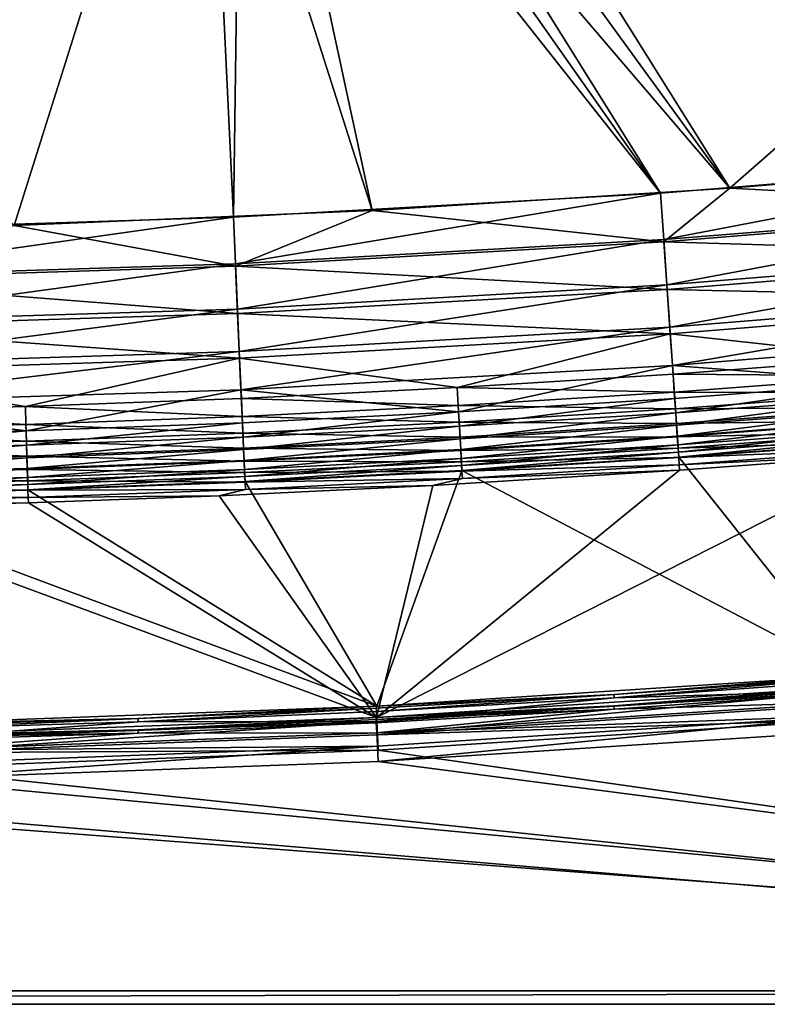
# Model space of a CAD drawing. Header units: metres. Extents: x 0 to 1200, y 0 to 700.
# Tile 22 of 51: x 723 to 890, y 0 to 220. Entities that reach past the tile are written whole.
import ezdxf

# ---------------------------------------------------------------- set-up
doc = ezdxf.new("R2010")
doc.units = ezdxf.units.M

msp = doc.modelspace()

# ---------------------------------------------------------------- linework, layer by layer
at = {"layer": 'None'}
for points in [[(789.255432, 330.432068, -353), (881.951111, 182.297546, -353), (782.817383, 318.764282, -353)], [(1001.514954, 287.165833, -353), (881.951111, 182.297546, -353), (789.255432, 330.432068, -353)], [(881.951111, 182.297546, -353), (773.672485, 309.071228, -353), (782.817383, 318.764282, -353)], [(785.539246, 310.933685, -350), (968.407349, 190.13176, -350), (790.603516, 317.762024, -350)], [(968.407349, 190.13176, -350), (997.261536, 224.58313, -350), (790.603516, 317.762024, -350)], [(785.539246, 310.933685, -350), (779.56073, 304.889618, -350), (866.454041, 181.201675, -350)], [(866.454041, 181.201675, -350), (961.695007, 188.921219, -350), (785.539246, 310.933685, -350)], [(961.695007, 188.921219, -350), (968.407349, 190.13176, -350), (785.539246, 310.933685, -350)], [(802.055298, 177.314972, -353), (762.398743, 301.965698, -353), (773.672485, 309.071228, -353)], [(881.951111, 182.297546, -353), (802.055298, 177.314972, -353), (773.672485, 309.071228, -353)], [(779.56073, 304.889618, -350), (772.788025, 299.75119, -350), (866.454041, 181.201675, -350)], [(722.073914, 173.977524, -353), (647.041687, 248.173798, -353), (762.398743, 301.965698, -353)], [(802.055298, 177.314972, -353), (722.073914, 173.977524, -353), (762.398743, 301.965698, -353)], [(772.788025, 299.75119, -350), (765.357117, 295.621521, -350), (771.052124, 175.825012, -350)], [(866.454041, 181.201675, -350), (772.788025, 299.75119, -350), (771.052124, 175.825012, -350)], [(765.357117, 295.621521, -350), (650, 241.829636, -350), (675.546875, 172.794464, -350)], [(771.052124, 175.825012, -350), (765.357117, 295.621521, -350), (675.546875, 172.794464, -350)], [(881.951111, 182.297546, -353), (1001.514954, 287.165833, -353), (961.695007, 188.921219, -353)], [(867.166992, 170.824615, -349.086395), (961.695007, 188.921219, -350), (866.454041, 181.201675, -350)], [(962.664307, 178.547516, -349.08847), (961.695007, 188.921219, -350), (867.166992, 170.824615, -349.086395)], [(881.951111, 182.297546, -353), (961.695007, 188.921219, -353), (962.711182, 178.04567, -352.045868)], [(866.454041, 181.201675, -350), (771.052124, 175.825012, -350), (771.509888, 165.433563, -349.086395)], [(867.166992, 170.824615, -349.086395), (866.454041, 181.201675, -350), (771.509888, 165.433563, -349.086395)], [(802.055298, 177.314972, -353), (881.951111, 182.297546, -353), (867.202454, 170.308334, -352.041168)], [(881.951111, 182.297546, -353), (962.711182, 178.04567, -352.045868), (867.202454, 170.308334, -352.041168)], [(867.860535, 160.7285, -346.38147), (962.664307, 178.547516, -349.08847), (867.166992, 170.824615, -349.086395)], [(963.604126, 168.489014, -346.381561), (962.664307, 178.547516, -349.08847), (867.860535, 160.7285, -346.38147)], [(722.073914, 173.977524, -353), (802.055298, 177.314972, -353), (771.532654, 164.916565, -352.041168)], [(802.055298, 177.314972, -353), (867.202454, 170.308334, -352.041168), (771.532654, 164.916565, -352.041168)], [(867.202454, 170.308334, -352.041168), (962.711182, 178.04567, -352.045868), (963.700989, 167.452072, -349.195038)], [(771.052124, 175.825012, -350), (675.546875, 172.794464, -350), (675.749146, 162.394913, -349.086395)], [(771.509888, 165.433563, -349.086395), (771.052124, 175.825012, -350), (675.749146, 162.394913, -349.086395)], [(722.073914, 173.977524, -353), (771.532654, 164.916565, -352.041168), (675.759216, 161.877518, -352.041168)], [(867.166992, 170.824615, -349.086395), (771.509888, 165.433563, -349.086395), (771.955078, 155.323456, -346.38147)], [(771.532654, 164.916565, -352.041168), (867.202454, 170.308334, -352.041168), (867.930664, 159.706955, -349.201324)], [(867.860535, 160.7285, -346.38147), (867.166992, 170.824615, -349.086395), (771.955078, 155.323456, -346.38147)], [(867.202454, 170.308334, -352.041168), (963.700989, 167.452072, -349.195038), (867.930664, 159.706955, -349.201324)], [(868.510376, 151.268066, -341.957886), (963.604126, 168.489014, -346.381561), (867.860535, 160.7285, -346.38147)], [(867.930664, 159.706955, -349.201324), (963.700989, 167.452072, -349.195038), (964.625854, 157.553619, -344.557159)], [(964.485962, 159.051331, -341.961517), (963.604126, 168.489014, -346.381561), (868.510376, 151.268066, -341.957886)], [(771.509888, 165.433563, -349.086395), (675.749146, 162.394913, -349.086395), (675.945801, 152.276917, -346.38147)], [(771.955078, 155.323456, -346.38147), (771.509888, 165.433563, -349.086395), (675.945801, 152.276917, -346.38147)], [(675.759216, 161.877518, -352.041168), (771.532654, 164.916565, -352.041168), (772.000122, 154.300491, -349.201324)], [(771.532654, 164.916565, -352.041168), (867.930664, 159.706955, -349.201324), (772.000122, 154.300491, -349.201324)], [(772.000122, 154.300491, -349.201324), (675.965698, 151.253159, -349.201324), (675.759216, 161.877518, -352.041168)], [(771.955078, 155.323456, -346.38147), (772.372314, 145.849915, -341.957886), (867.860535, 160.7285, -346.38147)], [(772.372314, 145.849915, -341.957886), (868.510376, 151.268066, -341.957886), (867.860535, 160.7285, -346.38147)], [(772.000122, 154.300491, -349.201324), (867.930664, 159.706955, -349.201324), (868.613098, 149.77301, -344.556732)], [(867.930664, 159.706955, -349.201324), (964.625854, 157.553619, -344.557159), (868.613098, 149.77301, -344.556732)], [(869.097351, 142.724014, -335.961761), (964.485962, 159.051331, -341.961517), (868.510376, 151.268066, -341.957886)], [(869.097351, 142.724014, -335.961761), (965.282959, 150.521225, -335.962677), (964.485962, 159.051331, -341.961517)], [(868.613098, 149.77301, -344.556732), (964.625854, 157.553619, -344.557159), (917.370239, 144.40564, -338.260803)], [(675.945801, 152.276917, -346.38147), (676.130066, 142.795975, -341.957886), (771.955078, 155.323456, -346.38147)], [(772.438232, 144.352783, -344.556732), (675.965698, 151.253159, -349.201324), (772.000122, 154.300491, -349.201324)], [(676.130066, 142.795975, -341.957886), (772.372314, 145.849915, -341.957886), (771.955078, 155.323456, -346.38147)], [(868.613098, 149.77301, -344.556732), (772.438232, 144.352783, -344.556732), (772.000122, 154.300491, -349.201324)], [(772.438232, 144.352783, -344.556732), (676.15918, 141.297684, -344.556732), (675.965698, 151.253159, -349.201324)], [(868.510376, 151.268066, -341.957886), (772.372314, 145.849915, -341.957886), (772.749084, 137.294006, -335.961761)], [(821.048218, 137.788788, -338.260803), (772.438232, 144.352783, -344.556732), (868.613098, 149.77301, -344.556732)], [(868.510376, 151.268066, -341.957886), (772.749084, 137.294006, -335.961761), (869.097351, 142.724014, -335.961761)], [(869.229431, 140.801285, -338.260803), (821.048218, 137.788788, -338.260803), (868.613098, 149.77301, -344.556732)], [(917.370239, 144.40564, -338.260803), (869.229431, 140.801285, -338.260803), (868.613098, 149.77301, -344.556732)], [(917.811707, 138.958923, -328.568542), (965.282959, 150.521225, -335.962677), (869.097351, 142.724014, -335.961761)], [(772.372314, 145.849915, -341.957886), (676.130066, 142.795975, -341.957886), (676.296509, 134.233398, -335.961761)], [(772.372314, 145.849915, -341.957886), (676.296509, 134.233398, -335.961761), (772.749084, 137.294006, -335.961761)], [(676.15918, 141.297684, -344.556732), (772.438232, 144.352783, -344.556732), (724.593445, 133.541092, -338.260803)], [(724.593445, 133.541092, -338.260803), (772.438232, 144.352783, -344.556732), (772.833862, 135.368607, -338.260803)], [(772.438232, 144.352783, -344.556732), (821.048218, 137.788788, -338.260803), (772.833862, 135.368607, -338.260803)], [(917.370239, 144.40564, -338.260803), (917.697388, 140.369232, -334.549011), (869.229431, 140.801285, -338.260803)], [(676.333923, 132.306503, -338.260803), (676.15918, 141.297684, -344.556732), (724.593445, 133.541092, -338.260803)], [(772.749084, 137.294006, -335.961761), (821.355713, 132.33287, -328.568542), (869.097351, 142.724014, -335.961761)], [(869.229431, 140.801285, -338.260803), (869.506958, 136.761154, -334.549011), (821.048218, 137.788788, -338.260803)], [(869.097351, 142.724014, -335.961761), (821.355713, 132.33287, -328.568542), (869.603943, 135.349548, -328.568542)], [(869.603943, 135.349548, -328.568542), (917.811707, 138.958923, -328.568542), (869.097351, 142.724014, -335.961761)], [(917.697388, 140.369232, -334.549011), (869.506958, 136.761154, -334.549011), (869.229431, 140.801285, -338.260803)], [(869.506958, 136.761154, -334.549011), (917.697388, 140.369232, -334.549011), (917.997314, 136.669144, -330.497833)], [(869.822388, 132.169098, -324.415924), (917.811707, 138.958923, -328.568542), (869.603943, 135.349548, -328.568542)], [(869.822388, 132.169098, -324.415924), (918.069275, 135.781403, -324.415924), (917.811707, 138.958923, -328.568542)], [(772.749084, 137.294006, -335.961761), (676.296509, 134.233398, -335.961761), (724.766785, 128.079254, -328.568542)], [(773.07428, 129.909317, -328.568542), (772.749084, 137.294006, -335.961761), (724.766785, 128.079254, -328.568542)], [(821.355713, 132.33287, -328.568542), (772.749084, 137.294006, -335.961761), (773.07428, 129.909317, -328.568542)], [(772.833862, 135.368607, -338.260803), (821.048218, 137.788788, -338.260803), (821.276062, 133.74556, -334.549011)], [(821.048218, 137.788788, -338.260803), (869.506958, 136.761154, -334.549011), (821.276062, 133.74556, -334.549011)], [(821.276062, 133.74556, -334.549011), (869.506958, 136.761154, -334.549011), (869.761353, 133.057663, -330.497833)], [(869.506958, 136.761154, -334.549011), (917.997314, 136.669144, -330.497833), (869.761353, 133.057663, -330.497833)], [(869.761353, 133.057663, -330.497833), (917.997314, 136.669144, -330.497833), (918.267761, 133.33255, -326.137482)], [(676.296509, 134.233398, -335.961761), (676.440125, 126.842949, -328.568542), (724.766785, 128.079254, -328.568542)], [(772.833862, 135.368607, -338.260803), (773.012024, 131.322876, -334.549011), (724.593445, 133.541092, -338.260803)], [(821.276062, 133.74556, -334.549011), (773.012024, 131.322876, -334.549011), (772.833862, 135.368607, -338.260803)], [(869.603943, 135.349548, -328.568542), (821.355713, 132.33287, -328.568542), (821.535095, 129.149963, -324.415924)], [(821.535095, 129.149963, -324.415924), (869.822388, 132.169098, -324.415924), (869.603943, 135.349548, -328.568542)], [(870.01532, 129.361023, -319.997742), (918.069275, 135.781403, -324.415924), (869.822388, 132.169098, -324.415924)], [(870.01532, 129.361023, -319.997742), (918.296631, 132.975906, -319.997742), (918.069275, 135.781403, -324.415924)], [(724.593445, 133.541092, -338.260803), (724.721863, 129.493469, -334.549011), (676.333923, 132.306503, -338.260803)], [(724.721863, 129.493469, -334.549011), (676.412598, 128.257614, -334.549011), (676.333923, 132.306503, -338.260803)], [(773.012024, 131.322876, -334.549011), (724.721863, 129.493469, -334.549011), (724.593445, 133.541092, -338.260803)], [(821.484985, 130.039215, -330.497833), (773.012024, 131.322876, -334.549011), (821.276062, 133.74556, -334.549011)], [(773.214539, 126.724457, -324.415924), (821.355713, 132.33287, -328.568542), (773.07428, 129.909317, -328.568542)], [(821.355713, 132.33287, -328.568542), (773.214539, 126.724457, -324.415924), (821.535095, 129.149963, -324.415924)], [(869.761353, 133.057663, -330.497833), (821.484985, 130.039215, -330.497833), (821.276062, 133.74556, -334.549011)], [(869.990784, 129.718002, -326.137482), (821.484985, 130.039215, -330.497833), (869.761353, 133.057663, -330.497833)], [(821.693481, 126.339745, -319.997742), (869.822388, 132.169098, -324.415924), (821.535095, 129.149963, -324.415924)], [(821.693481, 126.339745, -319.997742), (870.01532, 129.361023, -319.997742), (869.822388, 132.169098, -324.415924)], [(918.267761, 133.33255, -326.137482), (869.990784, 129.718002, -326.137482), (869.761353, 133.057663, -330.497833)], [(869.990784, 129.718002, -326.137482), (918.267761, 133.33255, -326.137482), (918.506531, 130.386627, -321.49826)], [(870.180969, 126.949371, -315.345428), (918.296631, 132.975906, -319.997742), (870.01532, 129.361023, -319.997742)], [(870.180969, 126.949371, -315.345428), (918.491943, 130.566467, -315.345428), (918.296631, 132.975906, -319.997742)], [(773.175354, 127.614258, -330.497833), (724.721863, 129.493469, -334.549011), (773.012024, 131.322876, -334.549011)], [(773.07428, 129.909317, -328.568542), (724.766785, 128.079254, -328.568542), (724.867859, 124.892914, -324.415924)], [(773.214539, 126.724457, -324.415924), (773.07428, 129.909317, -328.568542), (724.867859, 124.892914, -324.415924)], [(821.484985, 130.039215, -330.497833), (773.175354, 127.614258, -330.497833), (773.012024, 131.322876, -334.549011)], [(821.67334, 126.696991, -326.137482), (773.175354, 127.614258, -330.497833), (821.484985, 130.039215, -330.497833)], [(869.990784, 129.718002, -326.137482), (821.67334, 126.696991, -326.137482), (821.484985, 130.039215, -330.497833)], [(918.506531, 130.386627, -321.49826), (870.193359, 126.769363, -321.49826), (869.990784, 129.718002, -326.137482)], [(870.318298, 124.950737, -310.501068), (918.491943, 130.566467, -315.345428), (870.180969, 126.949371, -315.345428)], [(918.506531, 130.386627, -321.49826), (918.711548, 127.85659, -316.61319), (870.193359, 126.769363, -321.49826)], [(870.318298, 124.950737, -310.501068), (918.653809, 128.569672, -310.501068), (918.491943, 130.566467, -315.345428)], [(724.8396, 125.783127, -330.497833), (676.412598, 128.257614, -334.549011), (724.721863, 129.493469, -334.549011)], [(724.8396, 125.783127, -330.497833), (676.484741, 124.546097, -330.497833), (676.412598, 128.257614, -334.549011)], [(724.766785, 128.079254, -328.568542), (676.440125, 126.842949, -328.568542), (676.502075, 123.655602, -324.415924)], [(724.867859, 124.892914, -324.415924), (724.766785, 128.079254, -328.568542), (676.502075, 123.655602, -324.415924)], [(773.175354, 127.614258, -330.497833), (724.8396, 125.783127, -330.497833), (724.721863, 129.493469, -334.549011)], [(773.322632, 124.269966, -326.137482), (724.8396, 125.783127, -330.497833), (773.175354, 127.614258, -330.497833)], [(821.67334, 126.696991, -326.137482), (773.322632, 124.269966, -326.137482), (773.175354, 127.614258, -330.497833)], [(821.535095, 129.149963, -324.415924), (773.214539, 126.724457, -324.415924), (773.338379, 123.912498, -319.997742)], [(773.338379, 123.912498, -319.997742), (821.693481, 126.339745, -319.997742), (821.535095, 129.149963, -324.415924)], [(870.193359, 126.769363, -321.49826), (821.67334, 126.696991, -326.137482), (869.990784, 129.718002, -326.137482)], [(821.829468, 123.926231, -315.345428), (870.01532, 129.361023, -319.997742), (821.693481, 126.339745, -319.997742)], [(821.829468, 123.926231, -315.345428), (870.180969, 126.949371, -315.345428), (870.01532, 129.361023, -319.997742)], [(918.711548, 127.85659, -316.61319), (870.36731, 124.236992, -316.61319), (870.193359, 126.769363, -321.49826)], [(870.426208, 123.37986, -305.509399), (918.653809, 128.569672, -310.501068), (870.318298, 124.950737, -310.501068)], [(870.36731, 124.236992, -316.61319), (918.711548, 127.85659, -316.61319), (918.881531, 125.759842, -311.526459)], [(870.426208, 123.37986, -305.509399), (918.781006, 127.000244, -305.509399), (918.653809, 128.569672, -310.501068)], [(724.945801, 122.437279, -326.137482), (676.484741, 124.546097, -330.497833), (724.8396, 125.783127, -330.497833)], [(773.322632, 124.269966, -326.137482), (724.945801, 122.437279, -326.137482), (724.8396, 125.783127, -330.497833)], [(773.214539, 126.724457, -324.415924), (724.867859, 124.892914, -324.415924), (724.957153, 122.079643, -319.997742)], [(773.214539, 126.724457, -324.415924), (724.957153, 122.079643, -319.997742), (773.338379, 123.912498, -319.997742)], [(821.8396, 123.746086, -321.49826), (773.322632, 124.269966, -326.137482), (821.67334, 126.696991, -326.137482)], [(773.444702, 121.497498, -315.345428), (821.693481, 126.339745, -319.997742), (773.338379, 123.912498, -319.997742)], [(773.444702, 121.497498, -315.345428), (821.829468, 123.926231, -315.345428), (821.693481, 126.339745, -319.997742)], [(870.193359, 126.769363, -321.49826), (821.8396, 123.746086, -321.49826), (821.67334, 126.696991, -326.137482)], [(821.9422, 121.926064, -310.501068), (870.180969, 126.949371, -315.345428), (821.829468, 123.926231, -315.345428)], [(870.193359, 126.769363, -321.49826), (870.36731, 124.236992, -316.61319), (821.8396, 123.746086, -321.49826)], [(821.9422, 121.926064, -310.501068), (870.318298, 124.950737, -310.501068), (870.180969, 126.949371, -315.345428)], [(918.881531, 125.759842, -311.526459), (870.511475, 122.138313, -311.526459), (870.36731, 124.236992, -316.61319)], [(870.50354, 122.252144, -300.418884), (918.781006, 127.000244, -305.509399), (870.426208, 123.37986, -305.509399)], [(870.50354, 122.252144, -300.418884), (918.871887, 125.873528, -300.418884), (918.781006, 127.000244, -305.509399)], [(918.871887, 125.873528, -300.418884), (870.50354, 122.252144, -300.418884), (909.22876, 73.432175, -8.263518)], [(919.015076, 124.111862, -306.285034), (870.511475, 122.138313, -311.526459), (918.881531, 125.759842, -311.526459)], [(676.549805, 121.199196, -326.137482), (676.484741, 124.546097, -330.497833), (724.945801, 122.437279, -326.137482)], [(724.867859, 124.892914, -324.415924), (676.502075, 123.655602, -324.415924), (676.556763, 120.841446, -319.997742)], [(724.867859, 124.892914, -324.415924), (676.556763, 120.841446, -319.997742), (724.957153, 122.079643, -319.997742)], [(773.452698, 121.317245, -321.49826), (724.945801, 122.437279, -326.137482), (773.322632, 124.269966, -326.137482)], [(773.338379, 123.912498, -319.997742), (724.957153, 122.079643, -319.997742), (725.033813, 119.663521, -315.345428)], [(725.033813, 119.663521, -315.345428), (773.444702, 121.497498, -315.345428), (773.338379, 123.912498, -319.997742)], [(821.8396, 123.746086, -321.49826), (773.452698, 121.317245, -321.49826), (773.322632, 124.269966, -326.137482)], [(773.532898, 119.496094, -310.501068), (821.829468, 123.926231, -315.345428), (773.444702, 121.497498, -315.345428)], [(821.982483, 121.211769, -316.61319), (773.452698, 121.317245, -321.49826), (821.8396, 123.746086, -321.49826)], [(773.532898, 119.496094, -310.501068), (821.9422, 121.926064, -310.501068), (821.829468, 123.926231, -315.345428)], [(870.36731, 124.236992, -316.61319), (821.982483, 121.211769, -316.61319), (821.8396, 123.746086, -321.49826)], [(822.030823, 120.353981, -305.509399), (870.318298, 124.950737, -310.501068), (821.9422, 121.926064, -310.501068)], [(870.511475, 122.138313, -311.526459), (821.982483, 121.211769, -316.61319), (870.36731, 124.236992, -316.61319)], [(822.030823, 120.353981, -305.509399), (870.426208, 123.37986, -305.509399), (870.318298, 124.950737, -310.501068)], [(822.09436, 119.225395, -300.418884), (870.426208, 123.37986, -305.509399), (822.030823, 120.353981, -305.509399)], [(822.09436, 119.225395, -300.418884), (870.50354, 122.252144, -300.418884), (870.426208, 123.37986, -305.509399)], [(870.624756, 120.488815, -306.285034), (870.511475, 122.138313, -311.526459), (919.015076, 124.111862, -306.285034)], [(919.015076, 124.111862, -306.285034), (919.111084, 122.928856, -300.93985), (870.624756, 120.488815, -306.285034)], [(676.549805, 121.199196, -326.137482), (724.945801, 122.437279, -326.137482), (725.039551, 119.483185, -321.49826)], [(676.607239, 118.244171, -321.49826), (676.549805, 121.199196, -326.137482), (725.039551, 119.483185, -321.49826)], [(676.556763, 120.841446, -319.997742), (676.603699, 118.424568, -315.345428), (724.957153, 122.079643, -319.997742)], [(724.957153, 122.079643, -319.997742), (676.603699, 118.424568, -315.345428), (725.033813, 119.663521, -315.345428)], [(725.039551, 119.483185, -321.49826), (724.945801, 122.437279, -326.137482), (773.452698, 121.317245, -321.49826)], [(725.097351, 117.661186, -310.501068), (773.444702, 121.497498, -315.345428), (725.033813, 119.663521, -315.345428)], [(725.039551, 119.483185, -321.49826), (773.452698, 121.317245, -321.49826), (773.564331, 118.781364, -316.61319)], [(725.097351, 117.661186, -310.501068), (773.532898, 119.496094, -310.501068), (773.444702, 121.497498, -315.345428)], [(773.564331, 118.781364, -316.61319), (773.452698, 121.317245, -321.49826), (821.982483, 121.211769, -316.61319)], [(773.602173, 117.923042, -305.509399), (821.9422, 121.926064, -310.501068), (773.532898, 119.496094, -310.501068)], [(773.564331, 118.781364, -316.61319), (821.982483, 121.211769, -316.61319), (822.10083, 119.111481, -311.526459)], [(773.602173, 117.923042, -305.509399), (822.030823, 120.353981, -305.509399), (821.9422, 121.926064, -310.501068)], [(803.044067, 64.0951, -11.263518), (870.706238, 119.304977, -300.93985), (919.111084, 122.928856, -300.93985)], [(919.111084, 122.928856, -300.93985), (909.166626, 70.902504, -11.263518), (803.044067, 64.0951, -11.263518)], [(822.10083, 119.111481, -311.526459), (821.982483, 121.211769, -316.61319), (870.511475, 122.138313, -311.526459)], [(870.50354, 122.252144, -300.418884), (822.09436, 119.225395, -300.418884), (909.22876, 73.432175, -8.263518)], [(822.10083, 119.111481, -311.526459), (870.511475, 122.138313, -311.526459), (870.624756, 120.488815, -306.285034)], [(919.111084, 122.928856, -300.93985), (870.706238, 119.304977, -300.93985), (870.624756, 120.488815, -306.285034)], [(725.033813, 119.663521, -315.345428), (676.603699, 118.424568, -315.345428), (676.642639, 116.4216, -310.501068)], [(676.607239, 118.244171, -321.49826), (725.039551, 119.483185, -321.49826), (725.120056, 116.946121, -316.61319)], [(676.642639, 116.4216, -310.501068), (725.097351, 117.661186, -310.501068), (725.033813, 119.663521, -315.345428)], [(725.120056, 116.946121, -316.61319), (725.039551, 119.483185, -321.49826), (773.564331, 118.781364, -316.61319)], [(725.147278, 116.087402, -305.509399), (773.532898, 119.496094, -310.501068), (725.097351, 117.661186, -310.501068)], [(725.120056, 116.946121, -316.61319), (773.564331, 118.781364, -316.61319), (773.656921, 116.679779, -311.526459)], [(725.147278, 116.087402, -305.509399), (773.602173, 117.923042, -305.509399), (773.532898, 119.496094, -310.501068)], [(773.656921, 116.679779, -311.526459), (773.564331, 118.781364, -316.61319), (822.10083, 119.111481, -311.526459)], [(773.651672, 116.793755, -300.418884), (822.030823, 120.353981, -305.509399), (773.602173, 117.923042, -305.509399)], [(773.651672, 116.793755, -300.418884), (822.09436, 119.225395, -300.418884), (822.030823, 120.353981, -305.509399)], [(822.09436, 119.225395, -300.418884), (773.651672, 116.793755, -300.418884), (803.073425, 66.617142, -8.263518)], [(773.656921, 116.679779, -311.526459), (822.10083, 119.111481, -311.526459), (822.193848, 117.460716, -306.285034)], [(815.617249, 115.907494, -300.93985), (870.706238, 119.304977, -300.93985), (803.044067, 64.0951, -11.263518)], [(909.22876, 73.432175, -8.263518), (822.09436, 119.225395, -300.418884), (803.073425, 66.617142, -8.263518)], [(870.706238, 119.304977, -300.93985), (815.617249, 115.907494, -300.93985), (822.193848, 117.460716, -306.285034)], [(822.193848, 117.460716, -306.285034), (822.10083, 119.111481, -311.526459), (870.624756, 120.488815, -306.285034)], [(870.624756, 120.488815, -306.285034), (870.706238, 119.304977, -300.93985), (822.193848, 117.460716, -306.285034)], [(676.656555, 115.706314, -316.61319), (676.607239, 118.244171, -321.49826), (725.120056, 116.946121, -316.61319)], [(676.673279, 114.847321, -305.509399), (725.097351, 117.661186, -310.501068), (676.642639, 116.4216, -310.501068)], [(676.656555, 115.706314, -316.61319), (725.120056, 116.946121, -316.61319), (725.186768, 114.843559, -311.526459)], [(676.673279, 114.847321, -305.509399), (725.147278, 116.087402, -305.509399), (725.097351, 117.661186, -310.501068)], [(725.186768, 114.843559, -311.526459), (725.120056, 116.946121, -316.61319), (773.656921, 116.679779, -311.526459)], [(725.182739, 114.957588, -300.418884), (773.602173, 117.923042, -305.509399), (725.147278, 116.087402, -305.509399)], [(725.182739, 114.957588, -300.418884), (773.651672, 116.793755, -300.418884), (773.602173, 117.923042, -305.509399)], [(803.073425, 66.617142, -8.263518), (773.651672, 116.793755, -300.418884), (725.182739, 114.957588, -300.418884)], [(725.186768, 114.843559, -311.526459), (773.656921, 116.679779, -311.526459), (773.729614, 115.027992, -306.285034)], [(773.729614, 115.027992, -306.285034), (773.656921, 116.679779, -311.526459), (822.193848, 117.460716, -306.285034)], [(822.193848, 117.460716, -306.285034), (815.617249, 115.907494, -300.93985), (773.729614, 115.027992, -306.285034)], [(676.697449, 113.603088, -311.526459), (676.656555, 115.706314, -316.61319), (725.186768, 114.843559, -311.526459)], [(676.694946, 113.717155, -300.418884), (725.147278, 116.087402, -305.509399), (676.673279, 114.847321, -305.509399)], [(676.694946, 113.717155, -300.418884), (725.182739, 114.957588, -300.418884), (725.147278, 116.087402, -305.509399)], [(803.073425, 66.617142, -8.263518), (725.182739, 114.957588, -300.418884), (676.694946, 113.717155, -300.418884)], [(676.697449, 113.603088, -311.526459), (725.186768, 114.843559, -311.526459), (725.239197, 113.191002, -306.285034)], [(725.239197, 113.191002, -306.285034), (725.186768, 114.843559, -311.526459), (773.729614, 115.027992, -306.285034)], [(773.729614, 115.027992, -306.285034), (767.873962, 113.586983, -300.93985), (725.239197, 113.191002, -306.285034)], [(815.617249, 115.907494, -300.93985), (767.873962, 113.586983, -300.93985), (773.729614, 115.027992, -306.285034)], [(767.873962, 113.586983, -300.93985), (815.617249, 115.907494, -300.93985), (803.044067, 64.0951, -11.263518)], [(696.698914, 62.626514, -8.263518), (803.073425, 66.617142, -8.263518), (676.694946, 113.717155, -300.418884)], [(676.729553, 111.950012, -306.285034), (676.697449, 113.603088, -311.526459), (725.239197, 113.191002, -306.285034)], [(725.239197, 113.191002, -306.285034), (725.276794, 112.004875, -300.93985), (676.729553, 111.950012, -306.285034)], [(767.873962, 113.586983, -300.93985), (725.276794, 112.004875, -300.93985), (725.239197, 113.191002, -306.285034)], [(803.044067, 64.0951, -11.263518), (725.276794, 112.004875, -300.93985), (767.873962, 113.586983, -300.93985)], [(725.276794, 112.004875, -300.93985), (676.752502, 110.763321, -300.93985), (676.729553, 111.950012, -306.285034)], [(676.752502, 110.763321, -300.93985), (725.276794, 112.004875, -300.93985), (803.044067, 64.0951, -11.263518)], [(696.702881, 60.108574, -11.263518), (676.752502, 110.763321, -300.93985), (803.044067, 64.0951, -11.263518)], [(909.22876, 73.432175, -8.263518), (803.073425, 66.617142, -8.263518), (856.060669, 69.212563, -6.582651)], [(909.22876, 73.432175, -8.263518), (856.060669, 69.212563, -6.582651), (909.132385, 72.972511, -6.582651)], [(909.132385, 72.972511, -6.582651), (856.060669, 69.212563, -6.582651), (856.107849, 68.477257, -5)], [(909.189331, 72.237907, -5), (909.132385, 72.972511, -6.582651), (856.107849, 68.477257, -5)], [(803.044067, 64.0951, -11.263518), (909.166626, 70.902504, -11.263518), (856.015503, 66.687195, -9.582651)], [(909.166626, 70.902504, -11.263518), (909.070679, 70.442886, -9.582651), (856.015503, 66.687195, -9.582651)], [(856.015503, 66.687195, -9.582651), (909.070679, 70.442886, -9.582651), (909.127625, 69.708275, -8)], [(909.189331, 72.237907, -5), (856.107849, 68.477257, -5), (909.361877, 70.012207, -2.339556)], [(856.060669, 69.212563, -6.582651), (802.943359, 66.158936, -6.582651), (802.980774, 65.423073, -5)], [(803.073425, 66.617142, -8.263518), (802.943359, 66.158936, -6.582651), (856.060669, 69.212563, -6.582651)], [(856.107849, 68.477257, -5), (856.060669, 69.212563, -6.582651), (802.980774, 65.423073, -5)], [(802.980774, 65.423073, -5), (803.094055, 63.193573, -2.339556), (856.107849, 68.477257, -5)], [(803.094055, 63.193573, -2.339556), (803.246643, 60.189774, -0.603074), (909.361877, 70.012207, -2.339556)], [(856.107849, 68.477257, -5), (803.094055, 63.193573, -2.339556), (909.361877, 70.012207, -2.339556)], [(909.361877, 70.012207, -2.339556), (803.246643, 60.189774, -0.603074), (909.594421, 67.013535, -0.603074)], [(856.062683, 65.951889, -8), (856.015503, 66.687195, -9.582651), (909.127625, 69.708275, -8)], [(909.300049, 67.482567, -5.339556), (856.062683, 65.951889, -8), (909.127625, 69.708275, -8)], [(803.073425, 66.617142, -8.263518), (696.698914, 62.626514, -8.263518), (749.791077, 63.812435, -6.582651)], [(802.943359, 66.158936, -6.582651), (803.073425, 66.617142, -8.263518), (749.791077, 63.812435, -6.582651)], [(802.943359, 66.158936, -6.582651), (749.791077, 63.812435, -6.582651), (749.818726, 63.076138, -5)], [(802.980774, 65.423073, -5), (802.943359, 66.158936, -6.582651), (749.818726, 63.076138, -5)], [(802.914795, 63.636944, -9.582651), (856.015503, 66.687195, -9.582651), (856.062683, 65.951889, -8)], [(803.044067, 64.0951, -11.263518), (856.015503, 66.687195, -9.582651), (802.914795, 63.636944, -9.582651)], [(909.300049, 67.482567, -5.339556), (909.532349, 64.483871, -3.603074), (803.065369, 60.67157, -5.339556)], [(909.300049, 67.482567, -5.339556), (803.065369, 60.67157, -5.339556), (856.062683, 65.951889, -8)], [(909.594421, 67.013535, -0.603074), (803.246643, 60.189774, -0.603074), (909.854797, 63.603073)], [(749.791077, 63.812435, -6.582651), (696.613342, 62.17334, -6.582651), (696.631104, 61.436741, -5)], [(749.791077, 63.812435, -6.582651), (696.698914, 62.626514, -8.263518), (696.613342, 62.17334, -6.582651)], [(749.818726, 63.076138, -5), (749.791077, 63.812435, -6.582651), (696.631104, 61.436741, -5)], [(696.702881, 60.108574, -11.263518), (803.044067, 64.0951, -11.263518), (749.779236, 61.292923, -9.582651)], [(749.779236, 61.292923, -9.582651), (803.044067, 64.0951, -11.263518), (802.914795, 63.636944, -9.582651)], [(803.094055, 63.193573, -2.339556), (802.980774, 65.423073, -5), (749.818726, 63.076138, -5)], [(802.952148, 62.901077, -8), (802.914795, 63.636944, -9.582651), (856.062683, 65.951889, -8)], [(803.065369, 60.67157, -5.339556), (802.952148, 62.901077, -8), (856.062683, 65.951889, -8)], [(909.532349, 64.483871, -3.603074), (803.217896, 57.667767, -3.603074), (803.065369, 60.67157, -5.339556)], [(803.391357, 54.251965, -3), (803.217896, 57.667767, -3.603074), (909.532349, 64.483871, -3.603074)], [(909.792542, 61.073402, -3), (803.391357, 54.251965, -3), (909.532349, 64.483871, -3.603074)], [(749.818726, 63.076138, -5), (696.631104, 61.436741, -5), (696.685059, 59.205013, -2.339556)], [(696.685059, 59.205013, -2.339556), (696.757751, 56.198215, -0.603074), (803.094055, 63.193573, -2.339556)], [(696.685059, 59.205013, -2.339556), (803.094055, 63.193573, -2.339556), (749.818726, 63.076138, -5)], [(696.757751, 56.198215, -0.603074), (803.246643, 60.189774, -0.603074), (803.094055, 63.193573, -2.339556)], [(749.779236, 61.292923, -9.582651), (802.914795, 63.636944, -9.582651), (802.952148, 62.901077, -8)], [(749.806763, 60.556625, -8), (749.779236, 61.292923, -9.582651), (802.952148, 62.901077, -8)], [(802.952148, 62.901077, -8), (803.065369, 60.67157, -5.339556), (749.806763, 60.556625, -8)], [(803.246643, 60.189774, -0.603074), (803.420227, 56.773979), (909.854797, 63.603073)], [(1200, 0), (909.854797, 63.603073), (803.420227, 56.773979)], [(696.618164, 59.655422, -9.582651), (749.779236, 61.292923, -9.582651), (749.806763, 60.556625, -8)], [(696.618164, 59.655422, -9.582651), (696.702881, 60.108574, -11.263518), (749.779236, 61.292923, -9.582651)], [(696.635925, 58.918823, -8), (696.618164, 59.655422, -9.582651), (749.806763, 60.556625, -8)], [(696.635925, 58.918823, -8), (749.806763, 60.556625, -8), (696.68988, 56.687096, -5.339556)], [(803.065369, 60.67157, -5.339556), (803.217896, 57.667767, -3.603074), (696.68988, 56.687096, -5.339556)], [(749.806763, 60.556625, -8), (803.065369, 60.67157, -5.339556), (696.68988, 56.687096, -5.339556)], [(696.757751, 56.198215, -0.603074), (803.420227, 56.773979), (803.246643, 60.189774, -0.603074)], [(803.391357, 54.251965, -3), (909.792542, 61.073402, -3), (1197, 3, -3)], [(803.217896, 57.667767, -3.603074), (696.762451, 53.680298, -3.603074), (696.68988, 56.687096, -5.339556)], [(696.846436, 50.261089, -3), (696.762451, 53.680298, -3.603074), (803.217896, 57.667767, -3.603074)], [(803.391357, 54.251965, -3), (696.846436, 50.261089, -3), (803.217896, 57.667767, -3.603074)], [(696.841675, 52.779011), (803.420227, 56.773979), (696.757751, 56.198215, -0.603074)], [(803.420227, 56.773979), (696.841675, 52.779011), (1200, 0)], [(1197, 3, -3), (696.846436, 50.261089, -3), (803.391357, 54.251965, -3)], [(1200, 0), (590.19458, 51.620998), (0, 0)], [(696.841675, 52.779011), (590.19458, 51.620998), (1200, 0)], [(3, 3, -3), (590.233093, 49.103596, -3), (1197, 3, -3)], [(590.233093, 49.103596, -3), (696.846436, 50.261089, -3), (1197, 3, -3)], [(3, 3, -40), (1197, 3, -40), (0, 0, -40)], [(1197, 3, -40), (1200, 0, -40), (0, 0, -40)], [(1197, 3, -3), (1197, 3, -40), (3, 3, -3)], [(1197, 3, -40), (3, 3, -40), (3, 3, -3)], [(0, 0), (0, 0, -40), (1200, 0)], [(0, 0, -40), (1200, 0, -40), (1200, 0)]]:
    msp.add_3dface(points, dxfattribs=at)

doc.saveas('drawing.dxf')
